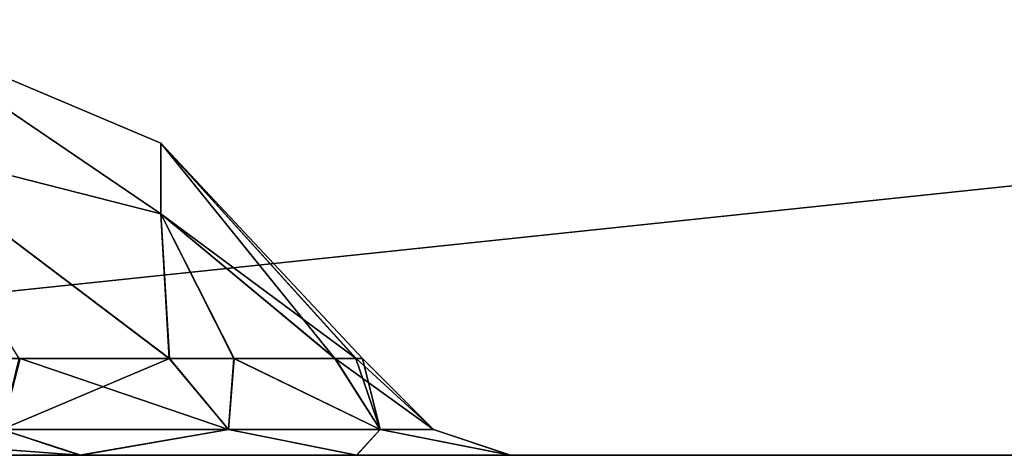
# Model space of a CAD drawing. Header units: millimetres. Extents: x -180 to 180, y -42 to 450.
# Tile 6 of 256: x -168.01 to -165.975, y -22.5 to -21.6. Entities that reach past the tile are written whole.
import ezdxf

# ---------------------------------------------------------------- set-up
doc = ezdxf.new("R2010")
doc.units = ezdxf.units.MM
doc.header["$LTSCALE"] = 65.185185
for name, color, linetype in [('524', 7, 'CONTINUOUS'), ('526', 7, 'CONTINUOUS'), ('535', 7, 'CONTINUOUS'), ('631', 7, 'CONTINUOUS'), ('632', 7, 'CONTINUOUS'), ('634', 7, 'CONTINUOUS'), ('635', 7, 'CONTINUOUS'), ('637', 7, 'CONTINUOUS'), ('638', 7, 'CONTINUOUS')]:
    doc.layers.add(name, color=color, linetype=linetype)

msp = doc.modelspace()

# ---------------------------------------------------------------- linework, layer by layer
at = {"layer": '524', "linetype": 'Continuous'}
for points in [[(-157, -21, -269), (-171.25, -21, -269), (-157, -22.5, -269), (-157, -21, -269)], [(-157, -22.5, -269), (-171.25, -21, -269), (-171.25, -22.5, -269), (-157, -22.5, -269)]]:
    msp.add_3dface(points, dxfattribs=at)
at = {"layer": '526', "linetype": 'Continuous'}
for points in [[(-171.25, -21, -335), (-157, -21, -335), (-171.25, -22.5, -335), (-171.25, -21, -335)], [(-171.25, -22.5, -335), (-157, -21, -335), (-157, -22.5, -335), (-171.25, -22.5, -335)]]:
    msp.add_3dface(points, dxfattribs=at)
at = {"layer": '535', "linetype": 'Continuous'}
for points in [[(-157, -22.5, -269), (-171.25, -22.5, -269), (-168.6, -22.5, -271.3546), (-157, -22.5, -269)], [(-171.25, -22.5, -335), (-157, -22.5, -335), (-159.65, -22.5, -332.6454), (-171.25, -22.5, -335)], [(-171.25, -22.5, -335), (-159.65, -22.5, -332.6454), (-168.6, -22.5, -332.6454), (-171.25, -22.5, -335)], [(-159.65, -22.5, -274.6454), (-168.6, -22.5, -274.6454), (-170.2049, -22.5, -301.6372), (-159.65, -22.5, -274.6454)], [(-169.8872, -22.5, -300.975), (-159.65, -22.5, -274.6454), (-170.2049, -22.5, -301.6372), (-169.8872, -22.5, -300.975)], [(-159.65, -22.5, -303.6454), (-168.6, -22.5, -303.6454), (-170.2049, -22.5, -330.6372), (-159.65, -22.5, -303.6454)], [(-169.8872, -22.5, -329.975), (-159.65, -22.5, -303.6454), (-170.2049, -22.5, -330.6372), (-169.8872, -22.5, -329.975)], [(-169.3142, -22.5, -300.5177), (-159.65, -22.5, -274.6454), (-169.8872, -22.5, -300.975), (-169.3142, -22.5, -300.5177)], [(-169.3142, -22.5, -329.5177), (-159.65, -22.5, -303.6454), (-169.8872, -22.5, -329.975), (-169.3142, -22.5, -329.5177)], [(-168.6, -22.5, -300.3546), (-159.65, -22.5, -274.6454), (-169.3142, -22.5, -300.5177), (-168.6, -22.5, -300.3546)], [(-168.6, -22.5, -329.3546), (-159.65, -22.5, -303.6454), (-169.3142, -22.5, -329.5177), (-168.6, -22.5, -329.3546)], [(-159.65, -22.5, -271.3546), (-157, -22.5, -269), (-168.6, -22.5, -271.3546), (-159.65, -22.5, -271.3546)], [(-159.65, -22.5, -271.3546), (-168.6, -22.5, -271.3546), (-167.8837, -22.5, -271.5187), (-159.65, -22.5, -271.3546)], [(-159.65, -22.5, -274.6454), (-160.3663, -22.5, -274.4813), (-168.6, -22.5, -274.6454), (-159.65, -22.5, -274.6454)], [(-168.6, -22.5, -274.6454), (-160.3663, -22.5, -274.4813), (-167.8858, -22.5, -274.4823), (-168.6, -22.5, -274.6454)], [(-158.9358, -22.5, -274.4823), (-159.65, -22.5, -274.6454), (-168.6, -22.5, -300.3546), (-158.9358, -22.5, -274.4823)], [(-158.3628, -22.5, -274.025), (-158.9358, -22.5, -274.4823), (-168.6, -22.5, -300.3546), (-158.3628, -22.5, -274.025)], [(-158.0451, -22.5, -273.3628), (-158.3628, -22.5, -274.025), (-168.6, -22.5, -300.3546), (-158.0451, -22.5, -273.3628)], [(-159.65, -22.5, -300.3546), (-158.0451, -22.5, -273.3628), (-168.6, -22.5, -300.3546), (-159.65, -22.5, -300.3546)], [(-159.65, -22.5, -300.3546), (-168.6, -22.5, -300.3546), (-167.8837, -22.5, -300.5187), (-159.65, -22.5, -300.3546)], [(-159.65, -22.5, -303.6454), (-160.3663, -22.5, -303.4813), (-168.6, -22.5, -303.6454), (-159.65, -22.5, -303.6454)], [(-168.6, -22.5, -303.6454), (-160.3663, -22.5, -303.4813), (-167.8858, -22.5, -303.4823), (-168.6, -22.5, -303.6454)], [(-158.9358, -22.5, -303.4823), (-159.65, -22.5, -303.6454), (-168.6, -22.5, -329.3546), (-158.9358, -22.5, -303.4823)], [(-158.3628, -22.5, -303.025), (-158.9358, -22.5, -303.4823), (-168.6, -22.5, -329.3546), (-158.3628, -22.5, -303.025)], [(-158.0451, -22.5, -302.3628), (-158.3628, -22.5, -303.025), (-168.6, -22.5, -329.3546), (-158.0451, -22.5, -302.3628)], [(-159.65, -22.5, -329.3546), (-158.0451, -22.5, -302.3628), (-168.6, -22.5, -329.3546), (-159.65, -22.5, -329.3546)], [(-159.65, -22.5, -329.3546), (-168.6, -22.5, -329.3546), (-167.8837, -22.5, -329.5187), (-159.65, -22.5, -329.3546)], [(-159.65, -22.5, -332.6454), (-160.3663, -22.5, -332.4813), (-168.6, -22.5, -332.6454), (-159.65, -22.5, -332.6454)], [(-168.6, -22.5, -332.6454), (-160.3663, -22.5, -332.4813), (-167.8858, -22.5, -332.4823), (-168.6, -22.5, -332.6454)], [(-160.3663, -22.5, -274.4813), (-160.9367, -22.5, -274.0256), (-167.8858, -22.5, -274.4823), (-160.3663, -22.5, -274.4813)], [(-167.8858, -22.5, -274.4823), (-160.9367, -22.5, -274.0256), (-167.3128, -22.5, -274.025), (-167.8858, -22.5, -274.4823)], [(-160.3663, -22.5, -303.4813), (-160.9367, -22.5, -303.0256), (-167.8858, -22.5, -303.4823), (-160.3663, -22.5, -303.4813)], [(-167.8858, -22.5, -303.4823), (-160.9367, -22.5, -303.0256), (-167.3128, -22.5, -303.025), (-167.8858, -22.5, -303.4823)], [(-160.3663, -22.5, -332.4813), (-160.9367, -22.5, -332.0256), (-167.8858, -22.5, -332.4823), (-160.3663, -22.5, -332.4813)], [(-167.8858, -22.5, -332.4823), (-160.9367, -22.5, -332.0256), (-167.3128, -22.5, -332.025), (-167.8858, -22.5, -332.4823)], [(-160.3642, -22.5, -271.5177), (-159.65, -22.5, -271.3546), (-167.8837, -22.5, -271.5187), (-160.3642, -22.5, -271.5177)], [(-167.3133, -22.5, -271.9744), (-160.3642, -22.5, -271.5177), (-167.8837, -22.5, -271.5187), (-167.3133, -22.5, -271.9744)], [(-160.3642, -22.5, -300.5177), (-159.65, -22.5, -300.3546), (-167.8837, -22.5, -300.5187), (-160.3642, -22.5, -300.5177)], [(-167.3133, -22.5, -300.9744), (-160.3642, -22.5, -300.5177), (-167.8837, -22.5, -300.5187), (-167.3133, -22.5, -300.9744)], [(-160.3642, -22.5, -329.5177), (-159.65, -22.5, -329.3546), (-167.8837, -22.5, -329.5187), (-160.3642, -22.5, -329.5177)], [(-167.3133, -22.5, -329.9744), (-160.3642, -22.5, -329.5177), (-167.8837, -22.5, -329.5187), (-167.3133, -22.5, -329.9744)], [(-160.9372, -22.5, -271.975), (-160.3642, -22.5, -271.5177), (-167.3133, -22.5, -271.9744), (-160.9372, -22.5, -271.975)], [(-166.9962, -22.5, -272.6321), (-160.9372, -22.5, -271.975), (-167.3133, -22.5, -271.9744), (-166.9962, -22.5, -272.6321)], [(-160.9372, -22.5, -300.975), (-160.3642, -22.5, -300.5177), (-167.3133, -22.5, -300.9744), (-160.9372, -22.5, -300.975)], [(-166.9962, -22.5, -301.6321), (-160.9372, -22.5, -300.975), (-167.3133, -22.5, -300.9744), (-166.9962, -22.5, -301.6321)], [(-160.9372, -22.5, -329.975), (-160.3642, -22.5, -329.5177), (-167.3133, -22.5, -329.9744), (-160.9372, -22.5, -329.975)], [(-166.9962, -22.5, -330.6321), (-160.9372, -22.5, -329.975), (-167.3133, -22.5, -329.9744), (-166.9962, -22.5, -330.6321)], [(-160.9367, -22.5, -274.0256), (-161.2538, -22.5, -273.3679), (-167.3128, -22.5, -274.025), (-160.9367, -22.5, -274.0256)], [(-167.3128, -22.5, -274.025), (-161.2538, -22.5, -273.3679), (-166.9951, -22.5, -273.3628), (-167.3128, -22.5, -274.025)], [(-160.9367, -22.5, -303.0256), (-161.2538, -22.5, -302.3679), (-167.3128, -22.5, -303.025), (-160.9367, -22.5, -303.0256)], [(-167.3128, -22.5, -303.025), (-161.2538, -22.5, -302.3679), (-166.9951, -22.5, -302.3628), (-167.3128, -22.5, -303.025)], [(-160.9367, -22.5, -332.0256), (-161.2538, -22.5, -331.3679), (-167.3128, -22.5, -332.025), (-160.9367, -22.5, -332.0256)], [(-167.3128, -22.5, -332.025), (-161.2538, -22.5, -331.3679), (-166.9951, -22.5, -331.3628), (-167.3128, -22.5, -332.025)], [(-161.2549, -22.5, -272.6372), (-160.9372, -22.5, -271.975), (-166.9962, -22.5, -272.6321), (-161.2549, -22.5, -272.6372)], [(-166.9951, -22.5, -273.3628), (-161.2549, -22.5, -272.6372), (-166.9962, -22.5, -272.6321), (-166.9951, -22.5, -273.3628)], [(-161.2549, -22.5, -301.6372), (-160.9372, -22.5, -300.975), (-166.9962, -22.5, -301.6321), (-161.2549, -22.5, -301.6372)], [(-166.9951, -22.5, -302.3628), (-161.2549, -22.5, -301.6372), (-166.9962, -22.5, -301.6321), (-166.9951, -22.5, -302.3628)], [(-161.2549, -22.5, -330.6372), (-160.9372, -22.5, -329.975), (-166.9962, -22.5, -330.6321), (-161.2549, -22.5, -330.6372)], [(-166.9951, -22.5, -331.3628), (-161.2549, -22.5, -330.6372), (-166.9962, -22.5, -330.6321), (-166.9951, -22.5, -331.3628)], [(-161.2538, -22.5, -273.3679), (-161.2549, -22.5, -272.6372), (-166.9951, -22.5, -273.3628), (-161.2538, -22.5, -273.3679)], [(-161.2538, -22.5, -302.3679), (-161.2549, -22.5, -301.6372), (-166.9951, -22.5, -302.3628), (-161.2538, -22.5, -302.3679)], [(-161.2538, -22.5, -331.3679), (-161.2549, -22.5, -330.6372), (-166.9951, -22.5, -331.3628), (-161.2538, -22.5, -331.3679)]]:
    msp.add_3dface(points, dxfattribs=at)
at = {"layer": '631', "linetype": 'Continuous'}
for points in [[(-168.2888, -22.3, -274.2612), (-168.0469, -22.4464, -274.3354), (-168.0087, -22.3, -274.1567), (-168.2888, -22.3, -274.2612)], [(-167.5779, -22.4464, -271.9779), (-168.0469, -22.4464, -271.6646), (-167.7004, -22.2999, -272.0629), (-167.5779, -22.4464, -271.9779)], [(-167.7004, -22.2999, -272.0629), (-168.0469, -22.4464, -271.6646), (-168.0108, -22.3, -271.8423), (-167.7004, -22.2999, -272.0629)], [(-168.0469, -22.4464, -274.3354), (-167.5779, -22.4464, -274.0221), (-168.0087, -22.3, -274.1567), (-168.0469, -22.4464, -274.3354)], [(-168.0087, -22.3, -274.1567), (-167.5779, -22.4464, -274.0221), (-167.7005, -22.2999, -273.9372), (-168.0087, -22.3, -274.1567)], [(-167.7005, -22.2999, -273.9372), (-167.5779, -22.4464, -274.0221), (-167.5663, -22.3, -273.7867), (-167.7005, -22.2999, -273.9372)], [(-167.567, -22.3, -272.2123), (-167.5779, -22.4464, -271.9779), (-167.7004, -22.2999, -272.0629), (-167.567, -22.3, -272.2123)], [(-167.5779, -22.4464, -274.0221), (-167.2646, -22.4464, -273.5531), (-167.5663, -22.3, -273.7867), (-167.5779, -22.4464, -274.0221)], [(-167.2646, -22.4464, -272.4469), (-167.5779, -22.4464, -271.9779), (-167.567, -22.3, -272.2123), (-167.2646, -22.4464, -272.4469)], [(-167.358, -22.3, -272.6192), (-167.2646, -22.4464, -272.4469), (-167.567, -22.3, -272.2123), (-167.358, -22.3, -272.6192)], [(-167.5663, -22.3, -273.7867), (-167.2646, -22.4464, -273.5531), (-167.3574, -22.3, -273.3787), (-167.5663, -22.3, -273.7867)], [(-167.3148, -22.3, -272.8112), (-167.2646, -22.4464, -272.4469), (-167.358, -22.3, -272.6192), (-167.3148, -22.3, -272.8112)], [(-167.2646, -22.4464, -273.5531), (-167.1546, -22.4464, -273), (-167.3574, -22.3, -273.3787), (-167.2646, -22.4464, -273.5531)], [(-167.3574, -22.3, -273.3787), (-167.1546, -22.4464, -273), (-167.3143, -22.3, -273.1856), (-167.3574, -22.3, -273.3787)], [(-167.301, -22.3, -272.9981), (-167.2646, -22.4464, -272.4469), (-167.3148, -22.3, -272.8112), (-167.301, -22.3, -272.9981)], [(-167.3143, -22.3, -273.1856), (-167.1546, -22.4464, -273), (-167.301, -22.3, -272.9981), (-167.3143, -22.3, -273.1856)], [(-167.1546, -22.4464, -273), (-167.2646, -22.4464, -272.4469), (-167.301, -22.3, -272.9981), (-167.1546, -22.4464, -273)], [(-167.8837, -22.5, -271.5187), (-168.6, -22.5, -271.3546), (-168.0469, -22.4464, -271.6646), (-167.8837, -22.5, -271.5187)], [(-168.6, -22.5, -274.6454), (-167.8858, -22.5, -274.4823), (-168.6, -22.4464, -274.4454), (-168.6, -22.5, -274.6454)], [(-168.6, -22.4464, -274.4454), (-167.8858, -22.5, -274.4823), (-168.0469, -22.4464, -274.3354), (-168.6, -22.4464, -274.4454)], [(-168.0469, -22.4464, -274.3354), (-167.8858, -22.5, -274.4823), (-167.5779, -22.4464, -274.0221), (-168.0469, -22.4464, -274.3354)], [(-167.5779, -22.4464, -271.9779), (-167.8837, -22.5, -271.5187), (-168.0469, -22.4464, -271.6646), (-167.5779, -22.4464, -271.9779)], [(-167.8858, -22.5, -274.4823), (-167.3128, -22.5, -274.025), (-167.5779, -22.4464, -274.0221), (-167.8858, -22.5, -274.4823)], [(-167.3133, -22.5, -271.9744), (-167.8837, -22.5, -271.5187), (-167.5779, -22.4464, -271.9779), (-167.3133, -22.5, -271.9744)], [(-167.5779, -22.4464, -274.0221), (-167.3128, -22.5, -274.025), (-167.2646, -22.4464, -273.5531), (-167.5779, -22.4464, -274.0221)], [(-167.2646, -22.4464, -272.4469), (-167.3133, -22.5, -271.9744), (-167.5779, -22.4464, -271.9779), (-167.2646, -22.4464, -272.4469)], [(-166.9962, -22.5, -272.6321), (-167.3133, -22.5, -271.9744), (-167.2646, -22.4464, -272.4469), (-166.9962, -22.5, -272.6321)], [(-167.3128, -22.5, -274.025), (-166.9951, -22.5, -273.3628), (-167.2646, -22.4464, -273.5531), (-167.3128, -22.5, -274.025)], [(-167.2646, -22.4464, -273.5531), (-166.9951, -22.5, -273.3628), (-167.1546, -22.4464, -273), (-167.2646, -22.4464, -273.5531)], [(-167.1546, -22.4464, -273), (-166.9962, -22.5, -272.6321), (-167.2646, -22.4464, -272.4469), (-167.1546, -22.4464, -273)], [(-166.9951, -22.5, -273.3628), (-166.9962, -22.5, -272.6321), (-167.1546, -22.4464, -273), (-166.9951, -22.5, -273.3628)]]:
    msp.add_3dface(points, dxfattribs=at)
at = {"layer": '632', "linetype": 'Continuous'}
for points in [[(-168.2888, -21.8557, -272.1474), (-168.2888, -21.6139, -272.699), (-167.7183, -22.0012, -272.3895), (-168.2888, -21.8557, -272.1474)], [(-168.2888, -21.6139, -272.699), (-168.2888, -21.6139, -273.3012), (-167.7183, -21.8552, -272.7878), (-168.2888, -21.6139, -272.699)], [(-167.7183, -22.0012, -272.3895), (-168.2888, -21.6139, -272.699), (-167.7183, -21.8552, -272.7878), (-167.7183, -22.0012, -272.3895)], [(-168.2888, -21.6139, -273.3012), (-168.2888, -21.8558, -273.8527), (-167.7183, -22.0012, -273.6105), (-168.2888, -21.6139, -273.3012)], [(-167.7183, -21.8552, -272.7878), (-168.2888, -21.6139, -273.3012), (-167.7183, -21.8551, -273.2121), (-167.7183, -21.8552, -272.7878)], [(-167.7183, -21.8551, -273.2121), (-168.2888, -21.6139, -273.3012), (-167.7183, -22.0012, -273.6105), (-167.7183, -21.8551, -273.2121)], [(-167.7004, -22.2999, -272.0629), (-168.0108, -22.3, -271.8423), (-168.2888, -21.8557, -272.1474), (-167.7004, -22.2999, -272.0629)], [(-167.7004, -22.2999, -272.0629), (-168.2888, -21.8557, -272.1474), (-167.7183, -22.0012, -272.3895), (-167.7004, -22.2999, -272.0629)], [(-168.2888, -22.3, -274.2612), (-167.7005, -22.2999, -273.9372), (-168.2888, -21.8558, -273.8527), (-168.2888, -22.3, -274.2612)], [(-168.2888, -21.8558, -273.8527), (-167.7005, -22.2999, -273.9372), (-167.7183, -22.0012, -273.6105), (-168.2888, -21.8558, -273.8527)], [(-167.3143, -22.3, -273.1856), (-167.301, -22.3, -272.9981), (-167.7183, -21.8551, -273.2121), (-167.3143, -22.3, -273.1856)], [(-167.3143, -22.3, -273.1856), (-167.7183, -21.8551, -273.2121), (-167.7183, -22.0012, -273.6105), (-167.3143, -22.3, -273.1856)], [(-167.301, -22.3, -272.9981), (-167.7183, -21.8552, -272.7878), (-167.7183, -21.8551, -273.2121), (-167.301, -22.3, -272.9981)], [(-167.301, -22.3, -272.9981), (-167.3148, -22.3, -272.8112), (-167.7183, -21.8552, -272.7878), (-167.301, -22.3, -272.9981)], [(-167.3148, -22.3, -272.8112), (-167.358, -22.3, -272.6192), (-167.7183, -21.8552, -272.7878), (-167.3148, -22.3, -272.8112)], [(-167.358, -22.3, -272.6192), (-167.7183, -22.0012, -272.3895), (-167.7183, -21.8552, -272.7878), (-167.358, -22.3, -272.6192)], [(-167.7005, -22.2999, -273.9372), (-167.5663, -22.3, -273.7867), (-167.7183, -22.0012, -273.6105), (-167.7005, -22.2999, -273.9372)], [(-167.5663, -22.3, -273.7867), (-167.3574, -22.3, -273.3787), (-167.7183, -22.0012, -273.6105), (-167.5663, -22.3, -273.7867)], [(-167.3574, -22.3, -273.3787), (-167.3143, -22.3, -273.1856), (-167.7183, -22.0012, -273.6105), (-167.3574, -22.3, -273.3787)], [(-167.358, -22.3, -272.6192), (-167.567, -22.3, -272.2123), (-167.7183, -22.0012, -272.3895), (-167.358, -22.3, -272.6192)], [(-167.567, -22.3, -272.2123), (-167.7004, -22.2999, -272.0629), (-167.7183, -22.0012, -272.3895), (-167.567, -22.3, -272.2123)], [(-168.2888, -22.3, -274.2612), (-168.0087, -22.3, -274.1567), (-167.7005, -22.2999, -273.9372), (-168.2888, -22.3, -274.2612)]]:
    msp.add_3dface(points, dxfattribs=at)
at = {"layer": '634', "linetype": 'Continuous'}
for points in [[(-168.2888, -22.3, -303.2612), (-168.0469, -22.4464, -303.3354), (-168.0087, -22.3, -303.1567), (-168.2888, -22.3, -303.2612)], [(-167.5779, -22.4464, -300.9779), (-168.0469, -22.4464, -300.6646), (-167.7004, -22.2999, -301.0629), (-167.5779, -22.4464, -300.9779)], [(-167.7004, -22.2999, -301.0629), (-168.0469, -22.4464, -300.6646), (-168.0108, -22.3, -300.8423), (-167.7004, -22.2999, -301.0629)], [(-168.0469, -22.4464, -303.3354), (-167.5779, -22.4464, -303.0221), (-168.0087, -22.3, -303.1567), (-168.0469, -22.4464, -303.3354)], [(-168.0087, -22.3, -303.1567), (-167.5779, -22.4464, -303.0221), (-167.7005, -22.2999, -302.9372), (-168.0087, -22.3, -303.1567)], [(-167.7005, -22.2999, -302.9372), (-167.5779, -22.4464, -303.0221), (-167.5663, -22.3, -302.7867), (-167.7005, -22.2999, -302.9372)], [(-167.567, -22.3, -301.2123), (-167.5779, -22.4464, -300.9779), (-167.7004, -22.2999, -301.0629), (-167.567, -22.3, -301.2123)], [(-167.5779, -22.4464, -303.0221), (-167.2646, -22.4464, -302.5531), (-167.5663, -22.3, -302.7867), (-167.5779, -22.4464, -303.0221)], [(-167.2646, -22.4464, -301.4469), (-167.5779, -22.4464, -300.9779), (-167.567, -22.3, -301.2123), (-167.2646, -22.4464, -301.4469)], [(-167.358, -22.3, -301.6192), (-167.2646, -22.4464, -301.4469), (-167.567, -22.3, -301.2123), (-167.358, -22.3, -301.6192)], [(-167.5663, -22.3, -302.7867), (-167.2646, -22.4464, -302.5531), (-167.3574, -22.3, -302.3787), (-167.5663, -22.3, -302.7867)], [(-167.3148, -22.3, -301.8112), (-167.2646, -22.4464, -301.4469), (-167.358, -22.3, -301.6192), (-167.3148, -22.3, -301.8112)], [(-167.2646, -22.4464, -302.5531), (-167.1546, -22.4464, -302), (-167.3574, -22.3, -302.3787), (-167.2646, -22.4464, -302.5531)], [(-167.3574, -22.3, -302.3787), (-167.1546, -22.4464, -302), (-167.3143, -22.3, -302.1856), (-167.3574, -22.3, -302.3787)], [(-167.301, -22.3, -301.9981), (-167.2646, -22.4464, -301.4469), (-167.3148, -22.3, -301.8112), (-167.301, -22.3, -301.9981)], [(-167.3143, -22.3, -302.1856), (-167.1546, -22.4464, -302), (-167.301, -22.3, -301.9981), (-167.3143, -22.3, -302.1856)], [(-167.1546, -22.4464, -302), (-167.2646, -22.4464, -301.4469), (-167.301, -22.3, -301.9981), (-167.1546, -22.4464, -302)], [(-167.8837, -22.5, -300.5187), (-168.6, -22.5, -300.3546), (-168.0469, -22.4464, -300.6646), (-167.8837, -22.5, -300.5187)], [(-168.6, -22.5, -303.6454), (-167.8858, -22.5, -303.4823), (-168.6, -22.4464, -303.4454), (-168.6, -22.5, -303.6454)], [(-168.6, -22.4464, -303.4454), (-167.8858, -22.5, -303.4823), (-168.0469, -22.4464, -303.3354), (-168.6, -22.4464, -303.4454)], [(-168.0469, -22.4464, -303.3354), (-167.8858, -22.5, -303.4823), (-167.5779, -22.4464, -303.0221), (-168.0469, -22.4464, -303.3354)], [(-167.5779, -22.4464, -300.9779), (-167.8837, -22.5, -300.5187), (-168.0469, -22.4464, -300.6646), (-167.5779, -22.4464, -300.9779)], [(-167.8858, -22.5, -303.4823), (-167.3128, -22.5, -303.025), (-167.5779, -22.4464, -303.0221), (-167.8858, -22.5, -303.4823)], [(-167.3133, -22.5, -300.9744), (-167.8837, -22.5, -300.5187), (-167.5779, -22.4464, -300.9779), (-167.3133, -22.5, -300.9744)], [(-167.5779, -22.4464, -303.0221), (-167.3128, -22.5, -303.025), (-167.2646, -22.4464, -302.5531), (-167.5779, -22.4464, -303.0221)], [(-167.2646, -22.4464, -301.4469), (-167.3133, -22.5, -300.9744), (-167.5779, -22.4464, -300.9779), (-167.2646, -22.4464, -301.4469)], [(-166.9962, -22.5, -301.6321), (-167.3133, -22.5, -300.9744), (-167.2646, -22.4464, -301.4469), (-166.9962, -22.5, -301.6321)], [(-167.3128, -22.5, -303.025), (-166.9951, -22.5, -302.3628), (-167.2646, -22.4464, -302.5531), (-167.3128, -22.5, -303.025)], [(-167.2646, -22.4464, -302.5531), (-166.9951, -22.5, -302.3628), (-167.1546, -22.4464, -302), (-167.2646, -22.4464, -302.5531)], [(-167.1546, -22.4464, -302), (-166.9962, -22.5, -301.6321), (-167.2646, -22.4464, -301.4469), (-167.1546, -22.4464, -302)], [(-166.9951, -22.5, -302.3628), (-166.9962, -22.5, -301.6321), (-167.1546, -22.4464, -302), (-166.9951, -22.5, -302.3628)]]:
    msp.add_3dface(points, dxfattribs=at)
at = {"layer": '635', "linetype": 'Continuous'}
for points in [[(-168.2888, -21.8557, -301.1474), (-168.2888, -21.6139, -301.699), (-167.7183, -22.0012, -301.3895), (-168.2888, -21.8557, -301.1474)], [(-168.2888, -21.6139, -301.699), (-168.2888, -21.6139, -302.3012), (-167.7183, -21.8552, -301.7878), (-168.2888, -21.6139, -301.699)], [(-167.7183, -22.0012, -301.3895), (-168.2888, -21.6139, -301.699), (-167.7183, -21.8552, -301.7878), (-167.7183, -22.0012, -301.3895)], [(-168.2888, -21.6139, -302.3012), (-168.2888, -21.8558, -302.8527), (-167.7183, -22.0012, -302.6105), (-168.2888, -21.6139, -302.3012)], [(-167.7183, -21.8552, -301.7878), (-168.2888, -21.6139, -302.3012), (-167.7183, -21.8551, -302.2121), (-167.7183, -21.8552, -301.7878)], [(-167.7183, -21.8551, -302.2121), (-168.2888, -21.6139, -302.3012), (-167.7183, -22.0012, -302.6105), (-167.7183, -21.8551, -302.2121)], [(-167.7004, -22.2999, -301.0629), (-168.0108, -22.3, -300.8423), (-168.2888, -21.8557, -301.1474), (-167.7004, -22.2999, -301.0629)], [(-167.7004, -22.2999, -301.0629), (-168.2888, -21.8557, -301.1474), (-167.7183, -22.0012, -301.3895), (-167.7004, -22.2999, -301.0629)], [(-168.2888, -22.3, -303.2612), (-167.7005, -22.2999, -302.9372), (-168.2888, -21.8558, -302.8527), (-168.2888, -22.3, -303.2612)], [(-168.2888, -21.8558, -302.8527), (-167.7005, -22.2999, -302.9372), (-167.7183, -22.0012, -302.6105), (-168.2888, -21.8558, -302.8527)], [(-167.3143, -22.3, -302.1856), (-167.301, -22.3, -301.9981), (-167.7183, -21.8551, -302.2121), (-167.3143, -22.3, -302.1856)], [(-167.3143, -22.3, -302.1856), (-167.7183, -21.8551, -302.2121), (-167.7183, -22.0012, -302.6105), (-167.3143, -22.3, -302.1856)], [(-167.301, -22.3, -301.9981), (-167.7183, -21.8552, -301.7878), (-167.7183, -21.8551, -302.2121), (-167.301, -22.3, -301.9981)], [(-167.301, -22.3, -301.9981), (-167.3148, -22.3, -301.8112), (-167.7183, -21.8552, -301.7878), (-167.301, -22.3, -301.9981)], [(-167.3148, -22.3, -301.8112), (-167.358, -22.3, -301.6192), (-167.7183, -21.8552, -301.7878), (-167.3148, -22.3, -301.8112)], [(-167.358, -22.3, -301.6192), (-167.7183, -22.0012, -301.3895), (-167.7183, -21.8552, -301.7878), (-167.358, -22.3, -301.6192)], [(-167.7005, -22.2999, -302.9372), (-167.5663, -22.3, -302.7867), (-167.7183, -22.0012, -302.6105), (-167.7005, -22.2999, -302.9372)], [(-167.5663, -22.3, -302.7867), (-167.3574, -22.3, -302.3787), (-167.7183, -22.0012, -302.6105), (-167.5663, -22.3, -302.7867)], [(-167.3574, -22.3, -302.3787), (-167.3143, -22.3, -302.1856), (-167.7183, -22.0012, -302.6105), (-167.3574, -22.3, -302.3787)], [(-167.358, -22.3, -301.6192), (-167.567, -22.3, -301.2123), (-167.7183, -22.0012, -301.3895), (-167.358, -22.3, -301.6192)], [(-167.567, -22.3, -301.2123), (-167.7004, -22.2999, -301.0629), (-167.7183, -22.0012, -301.3895), (-167.567, -22.3, -301.2123)], [(-168.2888, -22.3, -303.2612), (-168.0087, -22.3, -303.1567), (-167.7005, -22.2999, -302.9372), (-168.2888, -22.3, -303.2612)]]:
    msp.add_3dface(points, dxfattribs=at)
at = {"layer": '637', "linetype": 'Continuous'}
for points in [[(-168.2888, -22.3, -332.2612), (-168.0469, -22.4464, -332.3354), (-168.0087, -22.3, -332.1567), (-168.2888, -22.3, -332.2612)], [(-167.5779, -22.4464, -329.9779), (-168.0469, -22.4464, -329.6646), (-167.7004, -22.2999, -330.0629), (-167.5779, -22.4464, -329.9779)], [(-167.7004, -22.2999, -330.0629), (-168.0469, -22.4464, -329.6646), (-168.0108, -22.3, -329.8423), (-167.7004, -22.2999, -330.0629)], [(-168.0469, -22.4464, -332.3354), (-167.5779, -22.4464, -332.0221), (-168.0087, -22.3, -332.1567), (-168.0469, -22.4464, -332.3354)], [(-168.0087, -22.3, -332.1567), (-167.5779, -22.4464, -332.0221), (-167.7005, -22.2999, -331.9372), (-168.0087, -22.3, -332.1567)], [(-167.7005, -22.2999, -331.9372), (-167.5779, -22.4464, -332.0221), (-167.5663, -22.3, -331.7867), (-167.7005, -22.2999, -331.9372)], [(-167.567, -22.3, -330.2123), (-167.5779, -22.4464, -329.9779), (-167.7004, -22.2999, -330.0629), (-167.567, -22.3, -330.2123)], [(-167.5779, -22.4464, -332.0221), (-167.2646, -22.4464, -331.5531), (-167.5663, -22.3, -331.7867), (-167.5779, -22.4464, -332.0221)], [(-167.2646, -22.4464, -330.4469), (-167.5779, -22.4464, -329.9779), (-167.567, -22.3, -330.2123), (-167.2646, -22.4464, -330.4469)], [(-167.358, -22.3, -330.6192), (-167.2646, -22.4464, -330.4469), (-167.567, -22.3, -330.2123), (-167.358, -22.3, -330.6192)], [(-167.5663, -22.3, -331.7867), (-167.2646, -22.4464, -331.5531), (-167.3574, -22.3, -331.3787), (-167.5663, -22.3, -331.7867)], [(-167.3148, -22.3, -330.8112), (-167.2646, -22.4464, -330.4469), (-167.358, -22.3, -330.6192), (-167.3148, -22.3, -330.8112)], [(-167.2646, -22.4464, -331.5531), (-167.1546, -22.4464, -331), (-167.3574, -22.3, -331.3787), (-167.2646, -22.4464, -331.5531)], [(-167.3574, -22.3, -331.3787), (-167.1546, -22.4464, -331), (-167.3143, -22.3, -331.1856), (-167.3574, -22.3, -331.3787)], [(-167.301, -22.3, -330.9981), (-167.2646, -22.4464, -330.4469), (-167.3148, -22.3, -330.8112), (-167.301, -22.3, -330.9981)], [(-167.3143, -22.3, -331.1856), (-167.1546, -22.4464, -331), (-167.301, -22.3, -330.9981), (-167.3143, -22.3, -331.1856)], [(-167.1546, -22.4464, -331), (-167.2646, -22.4464, -330.4469), (-167.301, -22.3, -330.9981), (-167.1546, -22.4464, -331)], [(-167.8837, -22.5, -329.5187), (-168.6, -22.5, -329.3546), (-168.0469, -22.4464, -329.6646), (-167.8837, -22.5, -329.5187)], [(-168.6, -22.5, -332.6454), (-167.8858, -22.5, -332.4823), (-168.6, -22.4464, -332.4454), (-168.6, -22.5, -332.6454)], [(-168.6, -22.4464, -332.4454), (-167.8858, -22.5, -332.4823), (-168.0469, -22.4464, -332.3354), (-168.6, -22.4464, -332.4454)], [(-168.0469, -22.4464, -332.3354), (-167.8858, -22.5, -332.4823), (-167.5779, -22.4464, -332.0221), (-168.0469, -22.4464, -332.3354)], [(-167.5779, -22.4464, -329.9779), (-167.8837, -22.5, -329.5187), (-168.0469, -22.4464, -329.6646), (-167.5779, -22.4464, -329.9779)], [(-167.8858, -22.5, -332.4823), (-167.3128, -22.5, -332.025), (-167.5779, -22.4464, -332.0221), (-167.8858, -22.5, -332.4823)], [(-167.3133, -22.5, -329.9744), (-167.8837, -22.5, -329.5187), (-167.5779, -22.4464, -329.9779), (-167.3133, -22.5, -329.9744)], [(-167.5779, -22.4464, -332.0221), (-167.3128, -22.5, -332.025), (-167.2646, -22.4464, -331.5531), (-167.5779, -22.4464, -332.0221)], [(-167.2646, -22.4464, -330.4469), (-167.3133, -22.5, -329.9744), (-167.5779, -22.4464, -329.9779), (-167.2646, -22.4464, -330.4469)], [(-166.9962, -22.5, -330.6321), (-167.3133, -22.5, -329.9744), (-167.2646, -22.4464, -330.4469), (-166.9962, -22.5, -330.6321)], [(-167.3128, -22.5, -332.025), (-166.9951, -22.5, -331.3628), (-167.2646, -22.4464, -331.5531), (-167.3128, -22.5, -332.025)], [(-167.2646, -22.4464, -331.5531), (-166.9951, -22.5, -331.3628), (-167.1546, -22.4464, -331), (-167.2646, -22.4464, -331.5531)], [(-167.1546, -22.4464, -331), (-166.9962, -22.5, -330.6321), (-167.2646, -22.4464, -330.4469), (-167.1546, -22.4464, -331)], [(-166.9951, -22.5, -331.3628), (-166.9962, -22.5, -330.6321), (-167.1546, -22.4464, -331), (-166.9951, -22.5, -331.3628)]]:
    msp.add_3dface(points, dxfattribs=at)
at = {"layer": '638', "linetype": 'Continuous'}
for points in [[(-168.2888, -21.8557, -330.1474), (-168.2888, -21.6139, -330.699), (-167.7183, -22.0012, -330.3895), (-168.2888, -21.8557, -330.1474)], [(-168.2888, -21.6139, -330.699), (-168.2888, -21.6139, -331.3012), (-167.7183, -21.8552, -330.7878), (-168.2888, -21.6139, -330.699)], [(-167.7183, -22.0012, -330.3895), (-168.2888, -21.6139, -330.699), (-167.7183, -21.8552, -330.7878), (-167.7183, -22.0012, -330.3895)], [(-168.2888, -21.6139, -331.3012), (-168.2888, -21.8558, -331.8527), (-167.7183, -22.0012, -331.6105), (-168.2888, -21.6139, -331.3012)], [(-167.7183, -21.8552, -330.7878), (-168.2888, -21.6139, -331.3012), (-167.7183, -21.8551, -331.2121), (-167.7183, -21.8552, -330.7878)], [(-167.7183, -21.8551, -331.2121), (-168.2888, -21.6139, -331.3012), (-167.7183, -22.0012, -331.6105), (-167.7183, -21.8551, -331.2121)], [(-167.7004, -22.2999, -330.0629), (-168.0108, -22.3, -329.8423), (-168.2888, -21.8557, -330.1474), (-167.7004, -22.2999, -330.0629)], [(-167.7004, -22.2999, -330.0629), (-168.2888, -21.8557, -330.1474), (-167.7183, -22.0012, -330.3895), (-167.7004, -22.2999, -330.0629)], [(-168.2888, -22.3, -332.2612), (-167.7005, -22.2999, -331.9372), (-168.2888, -21.8558, -331.8527), (-168.2888, -22.3, -332.2612)], [(-168.2888, -21.8558, -331.8527), (-167.7005, -22.2999, -331.9372), (-167.7183, -22.0012, -331.6105), (-168.2888, -21.8558, -331.8527)], [(-167.3143, -22.3, -331.1856), (-167.301, -22.3, -330.9981), (-167.7183, -21.8551, -331.2121), (-167.3143, -22.3, -331.1856)], [(-167.3143, -22.3, -331.1856), (-167.7183, -21.8551, -331.2121), (-167.7183, -22.0012, -331.6105), (-167.3143, -22.3, -331.1856)], [(-167.301, -22.3, -330.9981), (-167.7183, -21.8552, -330.7878), (-167.7183, -21.8551, -331.2121), (-167.301, -22.3, -330.9981)], [(-167.301, -22.3, -330.9981), (-167.3148, -22.3, -330.8112), (-167.7183, -21.8552, -330.7878), (-167.301, -22.3, -330.9981)], [(-167.3148, -22.3, -330.8112), (-167.358, -22.3, -330.6192), (-167.7183, -21.8552, -330.7878), (-167.3148, -22.3, -330.8112)], [(-167.358, -22.3, -330.6192), (-167.7183, -22.0012, -330.3895), (-167.7183, -21.8552, -330.7878), (-167.358, -22.3, -330.6192)], [(-167.7005, -22.2999, -331.9372), (-167.5663, -22.3, -331.7867), (-167.7183, -22.0012, -331.6105), (-167.7005, -22.2999, -331.9372)], [(-167.5663, -22.3, -331.7867), (-167.3574, -22.3, -331.3787), (-167.7183, -22.0012, -331.6105), (-167.5663, -22.3, -331.7867)], [(-167.3574, -22.3, -331.3787), (-167.3143, -22.3, -331.1856), (-167.7183, -22.0012, -331.6105), (-167.3574, -22.3, -331.3787)], [(-167.358, -22.3, -330.6192), (-167.567, -22.3, -330.2123), (-167.7183, -22.0012, -330.3895), (-167.358, -22.3, -330.6192)], [(-167.567, -22.3, -330.2123), (-167.7004, -22.2999, -330.0629), (-167.7183, -22.0012, -330.3895), (-167.567, -22.3, -330.2123)], [(-168.2888, -22.3, -332.2612), (-168.0087, -22.3, -332.1567), (-167.7005, -22.2999, -331.9372), (-168.2888, -22.3, -332.2612)]]:
    msp.add_3dface(points, dxfattribs=at)

doc.saveas('drawing.dxf')
